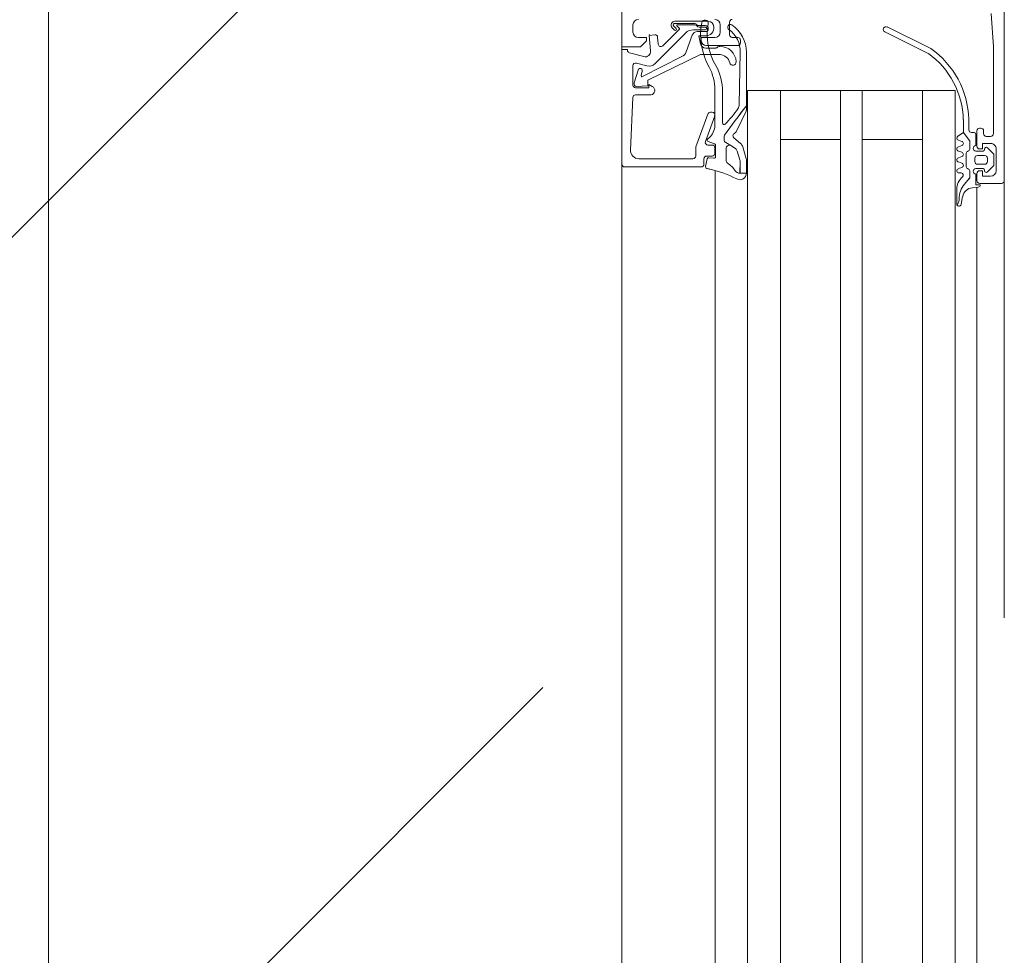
# Model space of a CAD drawing. Header units: millimetres. Extents: x -2180 to 54567, y -1945 to 22251.
# Tile 107 of 143: x 30168 to 30348, y 9919 to 10090. Entities that reach past the tile are written whole.
import ezdxf

# ---------------------------------------------------------------- set-up
doc = ezdxf.new("R2010")
doc.units = ezdxf.units.MM
for name, color, linetype, lineweight in [('_Beyond_', 7, 'Continuous', 9), ('Detail Items', 7, 'Continuous', 9), ('Doors', 7, 'Continuous', 9)]:
    doc.layers.add(name, color=color, linetype=linetype, lineweight=lineweight)
doc.layers.add('Color Fill-4', color=7, linetype='Continuous', lineweight=9, true_color=0xba7474)

# ---------------------------------------------------------------- blocks, each defined once
blk = doc.blocks.new('Schueco_FWS_ADS-70-HD_out_Family-02 - FWS SI insert unit 4-2397824-1 Korruse põrandate plaan')
at = {"layer": 'Detail Items'}
for p, q in [((103, 4), (-683, 4)), ((103, 0), (-683, 0)), ((103, -6), (-683, -6)), ((103, -17), (-683, -17)), ((103, -21), (-683, -21)), ((103, -32), (-683, -32)), ((103, -38), (-683, -38)), ((103, -43.96), (-683, -43.96)), ((-861.61, -61), (893, -61))]:
    blk.add_line(p, q, dxfattribs=at)
at = {"layer": 'Doors'}
for p, q in [((-852.5, 9), (-755.5, 9)), ((-757.3, 7.5), (-761.3, 7.5)), ((-755.5, 9), (-675.5, 9)), ((-755, 8.5), (-755, 4.5)), ((-763.6, 5.7), (-763.6, 6.5)), ((-760.47, 6.95), (-761.51, 5.91)), ((-758.48, 7.1), (-760.12, 7.1)), ((-759.6, 5.9), (-759, 5.9)), ((-757.09, 5.91), (-758.13, 6.95)), ((-765.1, 4.5), (-765.1, 4.7)), ((-764.6, 5.2), (-764.1, 5.2)), ((-761.8, 4), (-764.6, 4)), ((-761.9, 3.8), (-764, 3.8)), ((-761.3, 5.4), (-761.2, 5.4)), ((-760.9, 5.1), (-760.9, 3.8)), ((-760.1, 4.1), (-760.1, 5.4)), ((-758.5, 5.4), (-758.5, 4.1)), ((-757.7, 3.8), (-757.7, 5.1)), ((-757.4, 5.4), (-757.3, 5.4)), ((-755.5, 4), (-756.8, 4)), ((-754.33, 4), (-675.5, 4)), ((-754.21, 3.16), (-754.3, 4.23)), ((-764.8, 2.5), (-766.75, 2.5)), ((-764.3, 3.5), (-764.3, 3)), ((-762.9, 2.59), (-764.3, 1.5)), ((-761.38, 2.7), (-762.59, 2.7)), ((-760.83, 2.25), (-760.94, 2.45)), ((-758.16, 2), (-760.4, 2)), ((-759, 3.6), (-759.6, 3.6)), ((-757.61, 2.45), (-757.73, 2.25)), ((-756.18, 2.7), (-757.18, 2.7)), ((-754.83, 1.7), (-755.86, 2.58)), ((-762.91, 0.6), (-762.69, 1.2)), ((-761.91, 1.2), (-761.69, 0.6)), ((-760.91, 0.6), (-760.69, 1.2)), ((-759.91, 1.2), (-759.69, 0.6)), ((-758.91, 0.6), (-758.69, 1.2)), ((-757.91, 1.2), (-757.69, 0.6)), ((-756.9, 0.7), (-756.9, 1.1)), ((-753.91, 0.3), (-751.23, 0.3)), ((-751.16, 1.09), (-752.6, 1.37)), ((-750.99, 0.38), (-751.26, 0.52)), ((-779.7, -4.48), (-783.62, -12.46)), ((-782.71, -12.89), (-778.79, -4.91)), ((-675.5, -6), (-772, -6)), ((-675.5, -32), (-772, -32)), ((-780.7, -39.3), (-781.2, -39.3)), ((-769.47, -39.52), (-778.94, -39.34)), ((-782.2, -41.3), (-784.5, -41.3)), ((-781.7, -39.8), (-781.7, -40.8)), ((-780.2, -45.5), (-780.2, -39.8)), ((-784, -43), (-782.7, -43)), ((-771.78, -42.6), (-766.04, -42.6)), ((-761.38, -41.93), (-759.2, -41.93)), ((-779.77, -43.8), (-779.77, -45.67)), ((-765.62, -44), (-772.11, -44)), ((-768, -44.82), (-768, -44.5)), ((-767.33, -44.03), (-762.67, -45.73)), ((-762.22, -44.05), (-762.64, -45.2)), ((-762, -45.26), (-762, -44.5)), ((-759.88, -43.85), (-761.94, -43.85)), ((-761.5, -44), (-760.5, -44)), ((-760, -44.5), (-760, -45.5)), ((-759.7, -45.09), (-759.59, -44.19)), ((-757.32, -43.96), (-675.5, -43.96)), ((-784.67, -45.2), (-784.67, -51.3)), ((-783.87, -46.9), (-783.87, -45.75)), ((-783.6, -46.89), (-783.6, -45.77)), ((-783.1, -45.77), (-783.1, -47.93)), ((-782.77, -45.75), (-782.77, -47.2)), ((-761.68, -47.47), (-767.67, -45.29)), ((-759.5, -46), (-758.5, -46)), ((-758.06, -45.69), (-759.46, -45.42)), ((-758, -46.5), (-758, -60.5)), ((-784.27, -51.27), (-784.27, -47.68)), ((-784, -50.89), (-784, -47.6)), ((-782.11, -48.14), (-779.06, -49.25)), ((-760, -47.5), (-761.51, -47.5)), ((-759.5, -57.94), (-759.5, -48)), ((-782.51, -49.35), (-776.88, -54.98)), ((-778.19, -50.07), (-774.54, -57.23)), ((-783.48, -50.58), (-783.82, -50.96)), ((-783.33, -51.09), (-783.77, -51.53)), ((-783.47, -51.8), (-783.05, -51.37)), ((-780.18, -53.52), (-783.17, -50.53)), ((-781.74, -54.47), (-780.49, -54.37)), ((-771.2, -55.69), (-771.2, -58.52)), ((-778.9, -59.63), (-778.19, -57.01)), ((-776.49, -56.43), (-777.01, -58.37)), ((-774.77, -57.51), (-775.49, -57.29)), ((-782.7, -59), (-784, -59)), ((-776.53, -59), (-773, -59)), ((-775.7, -58.06), (-773.37, -58.78)), ((-770.72, -59.02), (-761.06, -59.43)), ((-758.5, -61), (-675.5, -61))]:
    blk.add_line(p, q, dxfattribs=at)
at = {"layer": 'Doors', "flags": 128}
for points in [[(-764.1, 7), (-780, 7), (-786.07, 6.57)], [(-762.3, 6.5), (-762.3, 5), (-761.3, 5), (-761.3, 4.5)], [(-757.3, 4.5), (-757.3, 5), (-756.3, 5), (-756.3, 6.5)], [(-754.7, 4.6), (-754.7, 3.8), (-756.7, 3.8)], [(-766.66, 1.5), (-764.3, 1.5), (-763.65, 0.5)], [(-675.5, -38), (-772, -38), (-772, 0), (-675.5, 0)], [(-763, -6), (-763, -17), (-772, -17), (-675.5, -17)], [(-763, -32), (-763, -21), (-772, -21), (-675.5, -21)], [(-779.02, -38.22), (-768.56, -38.22), (-769.21, -38.21)], [(-772.71, -58.32), (-772.82, -56.27), (-773.9, -56.24), (-778.57, -46.6), (-778.57, -43.04)], [(-781.7, -44), (-781.7, -46.5), (-781.2, -46.5)], [(-780.51, -46.64), (-781.97, -46.9), (-781.97, -45.69)], [(-779.25, -55.76), (-782.09, -56.01), (-782.2, -54.97)], [(-772.5, -58.5), (-772.5, -56.1), (-773.1, -56.1), (-772.73, -55.47)], [(-827.5, -61), (-780, -61), (-780, -57.6), (-781.1, -56.5), (-781.7, -56.5), (-781.7, -58)], [(-758.5, -61), (-779.5, -61), (-779.5, -60), (-779.38, -60)]]:
    blk.add_lwpolyline(points, dxfattribs=at)
for points in [[(-764.54, -40.03), (-768.24, -38.28)], [(-762.27, -39.27), (-763.32, -40.52)], [(-759.5, -38.25), (-761.69, -38.89)], [(-760.89, -39.89), (-759.32, -39.43)], [(-759.05, -39.38), (-756.86, -39.43), (-756.86, -39.38), (-756.86, -38.2), (-759.17, -38.2), (-756.88, -38.2), (-756.86, -39.38)], [(-762.47, -42.01), (-761.93, -41.07), (-761.38, -40.21), (-761.93, -41.07)], [(-763.57, -42.3), (-762.92, -42.3)]]:
    blk.add_lwpolyline(points, close=True, dxfattribs=at)
at = {"layer": 'Doors'}
for centre, radius, start, end in [((-761.3, 6.5), 1, 89.9997, 180.0003), ((-757.3, 6.5), 1, 0.0007, 89.9993), ((-755.5, 8.5), 0.5, 0.0009, 90), ((-764.1, 6.5), 0.5, 359.9992, 90.0008), ((-764.1, 5.7), 0.5, 270.0004, 359.9996), ((-761.3, 5.7), 0.3, 134.9981, 270.0001), ((-760.12, 6.6), 0.5, 90, 135.0277), ((-759.6, 5.4), 0.5, 89.9979, 180.0021), ((-759, 5.4), 0.5, 359.9979, 90.0021), ((-758.48, 6.6), 0.5, 44.9798, 90), ((-757.3, 5.7), 0.3, 270.0055, 44.9966), ((-764.6, 4.7), 0.5, 90.0012, 179.9988), ((-764.6, 4.5), 0.5, 180.0016, 269.9984), ((-764, 3.5), 0.3, 90, 180), ((-761.4, 3.8), 0.5, 180, 360), ((-761.8, 4.5), 0.5, 270.0018, 359.9982), ((-761.2, 5.1), 0.3, 0, 90), ((-759.6, 4.1), 0.5, 179.9989, 270.0011), ((-759, 4.1), 0.5, 269.9989, 0.0011), ((-757.4, 5.1), 0.3, 90, 180), ((-757.2, 3.8), 0.5, 180, 360), ((-756.8, 4.5), 0.5, 180, 269.9991), ((-755.5, 4.5), 0.5, 270.0018, 359.9982), ((-754.7, 4.2), 0.4, 4.917, 89.9994), ((-766.24, -13.93), 16.44, 91.7756, 144.8995), ((-764.8, 3), 0.5, 270.005, 360), ((-762.59, 2.2), 0.5, 90, 128.0173), ((-761.38, 2.2), 0.5, 30, 90), ((-760.4, 2.5), 0.5, 210, 270), ((-758.16, 2.5), 0.5, 270, 330), ((-757.18, 2.2), 0.5, 90, 150), ((-756.18, 2.2), 0.496, 49.3588, 90), ((-752.21, 3.34), 2, 184.9952, 258.9975), ((-766.27, -13.94), 15.44, 91.4482, 144.206), ((-763.3, 0.7), 0.4, 209.9998, 344.9998), ((-762.3, 1.1), 0.4, 14.9998, 165.0002), ((-761.3, 0.7), 0.4, 194.9998, 345.0002), ((-760.3, 1.1), 0.4, 14.9998, 165.0002), ((-759.3, 0.7), 0.4, 194.9996, 345.0004), ((-758.3, 1.1), 0.4, 14.9996, 165.0004), ((-757.3, 0.7), 0.4, 194.9997, 359.9996), ((-756.5, 1.1), 0.4, 40.3208, 180), ((-753.91, 3.3), 3, 220.3198, 270.0013), ((-752.22, 4.74), 4, 229.3588, 270.6189), ((-752.16, -1.27), 2, 63.3452, 90.6189), ((-751.23, 0.7), 0.4, 269.9191, 78.9894), ((-783.16, -12.67), 0.5, 154.6085, 334.6085), ((-779.01, -44.22), 6, 90.0748, 146.0587), ((-779.09, -44.34), 5, 88.3074, 144.5614), ((-781.2, -39.8), 0.5, 90.0001, 179.9999), ((-780.7, -39.8), 0.5, 0.0015, 89.9985), ((-769.5, -41.02), 1.5, 55.8858, 88.8796), ((-663.57, 98.02), 172.39, 232.2065, 234.4495), ((-663.57, 98.02), 172.39, 232.206, 234.4495), ((-768.56, -38.96), 0.75, 64.6834, 90.0738), ((-768.56, -38.96), 0.75, 64.6834, 90.0738), ((-761.35, -40.04), 1.2, 106.2849, 140.1226), ((-761.35, -40.04), 1.2, 106.2849, 140.1226), ((-759.17, -39.4), 1.2, 90, 106.2849), ((-759.17, -39.4), 1.2, 90, 106.2849), ((-759.04, -40.38), 1, 90.4107, 106.573), ((-759.04, -40.38), 1, 90.4107, 106.573), ((-757.86, -39.43), 1, 304.9991, 0.1226), ((-756.87, -39.4), 1.2, 89.6001, 90.1226), ((-756.87, -39.4), 1.2, 331.1933, 90.1226), ((-756.87, -39.4), 1.2, 89.6001, 90.1226), ((-784.5, -40.8), 0.5, 179.9996, 270.0004), ((-783.57, -41.15), 0.5, 146.0587, 324.5614), ((-782.2, -40.8), 0.5, 269.9997, 0.0003), ((-777.08, -43.08), 2.99, 93.2868, 180), ((-776.58, -43.22), 2, 104.2519, 174.704), ((-777.22, -40.7), 0.6, 284.2519, 93.2868), ((-780.18, -56.8), 20.55, 45.7124, 55.8858), ((-764.88, -40.75), 0.8, 24.9742, 64.6834), ((-764.88, -40.75), 0.8, 24.9742, 64.6834), ((-763.7, -40.2), 0.5, 204.9742, 320.1226), ((-763.7, -40.2), 0.5, 204.9742, 320.1226), ((-761.38, -41.33), 0.6, 155, 270), ((-760.61, -40.85), 1, 106.573, 140.4107), ((-760.61, -40.85), 1, 106.573, 140.4107), ((-753.96, -45), 5.8, 124.9991, 144.9927), ((-736.32, -49.78), 21.82, 153.3226, 166.8974), ((-784, -44), 1, 90.0005, 179.9995), ((-782.7, -44), 1, 0.0005, 89.9995), ((-779.58, -43.14), 0.491, 173.4205, 219.9014), ((-771.78, -52.6), 10, 90, 118.5667), ((-766.04, -42.3), 0.3, 270, 45.7124), ((-763.53, -41.71), 0.588, 242.7438, 265.9501), ((-763.53, -41.71), 0.588, 242.7438, 265.9501), ((-762.92, -41.8), 0.5, 270, 335), ((-762.92, -41.8), 0.5, 270, 335), ((-759.2, -41.33), 0.6, 270, 324.9927), ((-783.67, -45.2), 1, 90.0044, 179.9956), ((-782.19, -34.7), 11.9, 259.2577, 299.9709), ((-782.18, -34.62), 10.78, 259.2063, 301.4347), ((-783.48, -45.7), 1.51, 0.2853, 97.1799), ((-780.26, -43.84), 0.488, 5.0369, 52.4767), ((-772.11, -53), 9, 90, 117.3856), ((-767.5, -44.5), 0.5, 69.9886, 180), ((-767.5, -44.82), 0.5, 180, 249.9897), ((-765.62, -47), 3, 40.6103, 90), ((-774.61, -53.74), 14.24, 36.3926, 37.6519), ((-761.94, -44.15), 0.3, 90, 160), ((-761.5, -44.5), 0.5, 90.0009, 179.9991), ((-760.5, -44.5), 0.5, 0.0005, 89.9993), ((-759.88, -44.15), 0.3, 352.7862, 90), ((-801.66, -35.81), 45, 347.6117, 348.4391), ((-784.3, -45.8), 0.6, 80.1541, 260.1541), ((-783.32, -45.75), 0.55, 0, 180), ((-783.35, -45.75), 0.25, 356.4446, 183.5554), ((-781.2, -45.5), 1, 270.0013, 359.9986), ((-780.77, -45.67), 1, 285, 360), ((-762.92, -45.1), 0.3, 221.0833, 340), ((-762.5, -45.26), 0.5, 249.9886, 360), ((-759.5, -45.5), 0.5, 179.9998, 270.0002), ((-759.4, -45.13), 0.3, 172.7862, 259), ((-758.5, -46.5), 0.5, 0.0007, 89.9991), ((-758, -45.4), 0.3, 259, 347.6117), ((-783.77, -47.73), 0.5, 132.3442, 174.7162), ((-784.34, -46.95), 0.475, 299.4568, 6.0222), ((-783.68, -47.59), 0.316, 120.657, 181.3291), ((-784.1, -46.89), 0.5, 300.657, 0), ((-781.1, -47.93), 2, 180, 225), ((-781.77, -47.2), 0.999, 179.9908, 250.0482), ((-761.51, -47), 0.5, 249.9897, 270), ((-760, -48), 0.5, 0.0009, 89.9991), ((-783.31, -50.68), 0.2, 45.0131, 149.9879), ((-779.57, -50.66), 1.5, 22.9055, 69.9974), ((-783.97, -51.3), 0.7, 180, 315.0608), ((-783.97, -51.31), 0.3, 173.077, 311.5334), ((-783.9, -50.89), 0.1, 180, 317.856), ((-783.19, -51.23), 0.2, 315.0106, 134.9894), ((-780.53, -53.87), 0.5, 274.9986, 45), ((-781.7, -54.97), 0.5, 94.9998, 179.9998), ((-779.16, -56.75), 1, 344.8913, 95.0534), ((-777.94, -56.04), 1.5, 345.0002, 45.0008), ((-772, -55.81), 0.809, 8.8194, 154.9031), ((-782.1, -55.91), 0.1, 180, 275.0534), ((-775.63, -57.67), 0.402, 69.318, 260.6021), ((-774.71, -57.32), 0.2, 253.0252, 27.0495), ((-784, -58), 1, 180.0005, 269.9991), ((-782.7, -58), 1, 270.0016, 359.9984), ((-776.53, -58.5), 0.5, 165.0007, 269.9971), ((-773.21, -58.3), 0.503, 252.0804, 357.2888), ((-773, -58.5), 0.5, 269.9999, 0.0003), ((-770.7, -58.52), 0.5, 180, 267.5482), ((-761, -57.93), 1.5, 267.5442, 359.9862), ((-779.38, -59.5), 0.5, 270.0001, 345.0029), ((-758.5, -60.5), 0.5, 270.0003, 359.9998)]:
    blk.add_arc(centre, radius, start, end, dxfattribs=at)

msp = doc.modelspace()

# ---------------------------------------------------------------- hatches: boundary and pattern name
at = {"layer": 'Color Fill-4'}
h = msp.add_hatch(dxfattribs=at)
h.set_pattern_fill('FP_41', color=256, style=0, pattern_type=2)
h.set_pattern_definition([(45, (0, 0), (-179.6051, 179.6051), []), (45, (179.6, 0), (-179.6051, 179.6051), [127, -127])])
h.paths.add_polyline_path([(29324.43, 7370), (29345.98, 7370), (29345.98, 7404.06), (28220.98, 7404.06), (28220.98, 7370), (29310.98, 7370)], flags=0)
h.paths.add_polyline_path([(28170.98, 7370), (28170.98, 7404.06), (28145.98, 7404.06), (28145.98, 7370), (28155.98, 7370)], flags=0)
h.paths.add_polyline_path([(27741.18, 7520), (27797.27, 7520), (27797.27, 7525), (27894.13, 7525), (27894.13, 7520), (27942.36, 7520), (27942.36, 7525), (27971.92, 7525), (27971.92, 7520), (28170.98, 7520), (28170.98, 8520), (28220.98, 8520), (28220.98, 7520), (29345.98, 7520), (29345.98, 7522.77), (30173.09, 7522.77), (30173.09, 8412.5), (30278.09, 8412.5), (30278.09, 9095.51), (30222.09, 9095.92), (30222.09, 9236.91), (30234.59, 9236.47), (30234.59, 9119.49), (30278.09, 9119.49), (30278.09, 10167.11), (30173.09, 10167.11), (30173.09, 10227.11), (30311.09, 10227.11), (30311.09, 10213.11), (30339.09, 10213.11), (30339.09, 10402.11), (30165.98, 10402.11), (30165.98, 10227.11), (27783.09, 10227.11), (27783.09, 9091.77), (27944.76, 9091.77), (27944.76, 9041.77), (25384.31, 9041.77), (25384.31, 8752.98), (25972.09, 8752.98), (25972.09, 8702.98), (26285.46, 8204.87), (26487.46, 8181.91), (26218.72, 8012.84), (26420.72, 7989.88), (26716.33, 7520), (27711.63, 7520), (27711.63, 7525), (27741.18, 7525)], flags=0)
h.paths.add_polyline_path([(30338.62, 7522.77), (30339.09, 7522.77), (30338.59, 7536.77), (30311.09, 7536.77), (30311.09, 7522.77), (30331.98, 7522.77)], flags=0)
h.paths.add_polyline_path([(27971.21, 8731.21), (27944.76, 8731.21), (27944.76, 9041.77), (27994.76, 9041.77), (27994.76, 8731.21), (27971.26, 8731.21)], flags=0)
h.paths.add_polyline_path([(25334.9, 10224.11), (25503.09, 10224.11), (25503.09, 10227.11), (25334.9, 10227.11)], flags=0)

# ---------------------------------------------------------------- linework, layer by layer
at = {"layer": '_Beyond_'}
msp.add_line((30173.09, 10167.11), (30173.09, 8412.5), dxfattribs=at)

# ---------------------------------------------------------------- block references
at = {"layer": 'Doors', "rotation": 270.0000000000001}
msp.add_blockref('Schueco_FWS_ADS-70-HD_out_Family-02 - FWS SI insert unit 4-2397824-1 Korruse põrandate plaan', (30339.09, 9305.5), dxfattribs=at)

doc.saveas('drawing.dxf')
